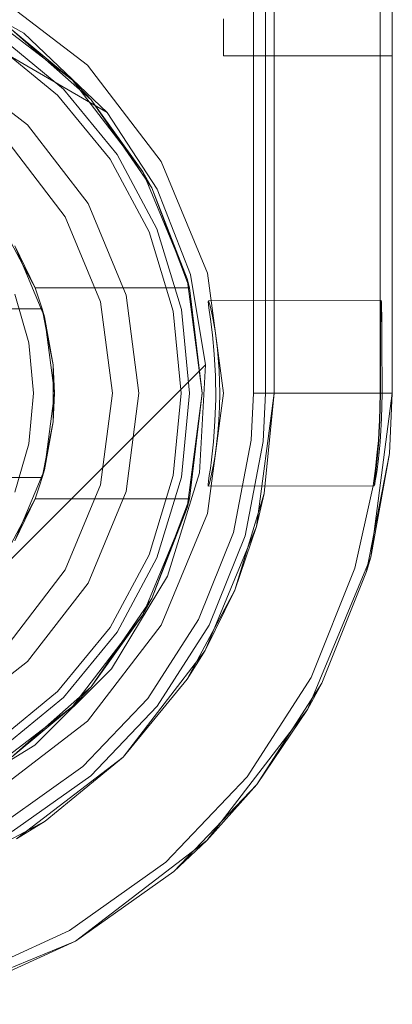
# Model space of a CAD drawing. Extents: x -420 to 300, y 62 to 1112.
# Tile 171 of 227: x -58.8291 to -58.7409, y 386.5903 to 386.8238. Entities that reach past the tile are written whole.
import ezdxf

# ---------------------------------------------------------------- set-up
doc = ezdxf.new("R2010")
doc.units = 0
doc.layers.get('0').update_dxf_attribs({"lineweight": 13})

# ---------------------------------------------------------------- blocks, each defined once
blk = doc.blocks.new('Blockreferenz-A06CPV5FL0', base_point=(-61.34085, 386.58521))
at = {"color": 251, "linetype": 'ByBlock', "lineweight": -2, "ltscale": 0.13, "true_color": 0x636363}
for p, q in [((-58.77374, 390.03521), (-58.77374, 386.73521)), ((-58.74086, 386.73521), (-58.74086, 390.03521)), ((-58.74374, 390.01488), (-58.74374, 386.75721)), ((-58.82811, 386.82064), (-58.85198, 386.83382)), ((-58.81307, 386.81299), (-58.83586, 386.83047)), ((-58.84006, 386.8202), (-58.80839, 386.8018)), ((-58.84006, 386.8202), (-58.80839, 386.8018)), ((-58.80839, 386.8018), (-58.82811, 386.82064)), ((-58.79559, 386.79021), (-58.81307, 386.81299)), ((-58.80839, 386.8018), (-58.79655, 386.78361)), ((-58.80839, 386.8018), (-58.80839, 386.8018)), ((-58.80839, 386.8018), (-58.79655, 386.78361)), ((-58.7846, 386.76368), (-58.79559, 386.79021)), ((-58.79655, 386.78361), (-58.78867, 386.7634)), ((-58.79655, 386.78361), (-58.78867, 386.7634)), ((-58.78867, 386.7634), (-58.78507, 386.74199)), ((-58.78867, 386.7634), (-58.78507, 386.74199)), ((-58.78086, 386.73521), (-58.7846, 386.76368)), ((-58.78446, 386.75696), (-58.78437, 386.7571)), ((-58.78429, 386.75549), (-58.78446, 386.75696)), ((-58.74374, 386.75721), (-58.78437, 386.7571)), ((-58.78437, 386.7571), (-58.78402, 386.75593)), ((-58.74347, 386.75721), (-58.74374, 386.75721)), ((-58.74374, 386.75721), (-58.74374, 386.75721)), ((-58.74374, 386.75721), (-58.74374, 386.7535)), ((-58.74355, 386.75553), (-58.74351, 386.75678)), ((-58.74351, 386.75678), (-58.74347, 386.75721)), ((-58.74344, 386.75678), (-58.74347, 386.75721)), ((-58.7434, 386.75553), (-58.74344, 386.75678)), ((-58.78392, 386.75279), (-58.78429, 386.75549)), ((-58.78402, 386.75593), (-58.78347, 386.75351)), ((-58.74358, 386.7535), (-58.74355, 386.75553)), ((-58.74337, 386.7535), (-58.7434, 386.75553)), ((-58.78346, 386.74905), (-58.78392, 386.75279)), ((-58.78347, 386.75351), (-58.78284, 386.75001)), ((-58.74374, 386.7535), (-58.74374, 386.75076)), ((-58.74361, 386.75076), (-58.74358, 386.7535)), ((-58.74334, 386.75076), (-58.74337, 386.7535)), ((-58.78303, 386.74447), (-58.78346, 386.74905)), ((-58.78284, 386.75001), (-58.78226, 386.7456)), ((-58.74374, 386.75076), (-58.74374, 386.74743)), ((-58.74363, 386.74743), (-58.74361, 386.75076)), ((-58.74331, 386.74743), (-58.74334, 386.75076)), ((-58.74374, 386.74743), (-58.74374, 386.74363)), ((-58.74365, 386.74363), (-58.74363, 386.74743)), ((-58.7433, 386.74363), (-58.74331, 386.74743)), ((-58.78275, 386.73933), (-58.78303, 386.74447)), ((-58.78226, 386.7456), (-58.78185, 386.74058)), ((-58.74374, 386.74363), (-58.74374, 386.7395)), ((-58.74366, 386.7395), (-58.74365, 386.74363)), ((-58.74329, 386.7395), (-58.7433, 386.74363)), ((-58.78507, 386.74199), (-58.89764, 386.62942)), ((-58.78507, 386.74199), (-58.89764, 386.62942)), ((-58.78507, 386.74199), (-58.78654, 386.71637)), ((-58.78507, 386.74199), (-58.78507, 386.74199)), ((-58.78185, 386.74058), (-58.7817, 386.73521)), ((-58.78268, 386.73393), (-58.78275, 386.73933)), ((-58.74374, 386.7395), (-58.74374, 386.73521)), ((-58.74367, 386.73521), (-58.74366, 386.7395)), ((-58.74328, 386.73521), (-58.74329, 386.7395)), ((-58.7846, 386.70674), (-58.78086, 386.73521)), ((-58.7817, 386.73521), (-58.78175, 386.73199)), ((-58.77374, 386.73521), (-58.77427, 386.72407)), ((-58.77097, 386.73521), (-58.77374, 386.73521)), ((-58.76553, 386.73521), (-58.77097, 386.73521)), ((-58.76036, 386.73521), (-58.76553, 386.73521)), ((-58.75566, 386.73521), (-58.76036, 386.73521)), ((-58.75157, 386.73521), (-58.75566, 386.73521)), ((-58.74823, 386.73521), (-58.75157, 386.73521)), ((-58.74576, 386.73521), (-58.74823, 386.73521)), ((-58.74597, 386.69638), (-58.74086, 386.73521)), ((-58.74425, 386.73521), (-58.74576, 386.73521)), ((-58.74374, 386.73521), (-58.74425, 386.73521)), ((-58.74377, 386.73195), (-58.74374, 386.73521)), ((-58.74374, 386.73521), (-58.74367, 386.73521)), ((-58.7437, 386.73195), (-58.74367, 386.73521)), ((-58.74332, 386.73218), (-58.74328, 386.73521)), ((-58.74328, 386.73521), (-58.74086, 386.73521)), ((-58.78286, 386.7286), (-58.78268, 386.73393)), ((-58.78175, 386.73199), (-58.78191, 386.72885)), ((-58.74388, 386.72878), (-58.74377, 386.73195)), ((-58.7438, 386.72878), (-58.7437, 386.73195)), ((-58.74341, 386.72923), (-58.74332, 386.73218)), ((-58.78322, 386.72369), (-58.78286, 386.7286)), ((-58.78191, 386.72885), (-58.78215, 386.72583)), ((-58.74403, 386.72597), (-58.74388, 386.72878)), ((-58.74394, 386.72597), (-58.7438, 386.72878)), ((-58.74356, 386.72639), (-58.74341, 386.72923)), ((-58.78215, 386.72583), (-58.78246, 386.72303)), ((-58.74416, 386.72403), (-58.74403, 386.72597)), ((-58.74407, 386.72402), (-58.74394, 386.72597)), ((-58.74376, 386.72372), (-58.74356, 386.72639)), ((-58.78368, 386.71946), (-58.78322, 386.72369)), ((-58.77427, 386.72407), (-58.77848, 386.70221)), ((-58.7444, 386.72122), (-58.74416, 386.72403)), ((-58.74436, 386.72037), (-58.74407, 386.72402)), ((-58.74399, 386.72127), (-58.74376, 386.72372)), ((-58.78246, 386.72303), (-58.78282, 386.72049)), ((-58.74482, 386.71738), (-58.7444, 386.72122)), ((-58.74423, 386.71906), (-58.74399, 386.72127)), ((-58.78395, 386.71738), (-58.78368, 386.71946)), ((-58.78282, 386.72049), (-58.7832, 386.71827)), ((-58.74467, 386.71736), (-58.74436, 386.72037)), ((-58.74447, 386.71717), (-58.74423, 386.71906)), ((-58.78654, 386.71637), (-58.79413, 386.69185)), ((-58.78419, 386.71568), (-58.78395, 386.71738)), ((-58.78357, 386.71641), (-58.7839, 386.71495)), ((-58.7832, 386.71827), (-58.78357, 386.71641)), ((-58.74538, 386.71329), (-58.74482, 386.71738)), ((-58.74485, 386.71577), (-58.74467, 386.71736)), ((-58.74469, 386.71562), (-58.74447, 386.71717)), ((-58.78445, 386.71359), (-58.78436, 386.71441)), ((-58.78436, 386.71441), (-58.78419, 386.71568)), ((-58.7839, 386.71495), (-58.78417, 386.71391)), ((-58.74509, 386.71371), (-58.745, 386.71455)), ((-58.74502, 386.71364), (-58.74488, 386.71443)), ((-58.745, 386.71455), (-58.74485, 386.71577)), ((-58.74488, 386.71443), (-58.74469, 386.71562)), ((-58.78446, 386.71322), (-58.78445, 386.71359)), ((-58.78436, 386.71333), (-58.78446, 386.71322)), ((-58.78446, 386.71322), (-58.74511, 386.71325)), ((-58.78417, 386.71391), (-58.78436, 386.71333)), ((-58.7497, 386.69376), (-58.74538, 386.71329)), ((-58.74513, 386.71327), (-58.74509, 386.71371)), ((-58.74511, 386.71325), (-58.74513, 386.71327)), ((-58.74511, 386.71325), (-58.74502, 386.71364)), ((-58.79559, 386.68021), (-58.7846, 386.70674)), ((-58.77848, 386.70221), (-58.78676, 386.68154)), ((-58.76095, 386.66021), (-58.74597, 386.69638)), ((-58.76009, 386.66779), (-58.7497, 386.69376)), ((-58.79413, 386.69185), (-58.80738, 386.66988)), ((-58.78676, 386.68154), (-58.79879, 386.66281)), ((-58.81307, 386.65743), (-58.79559, 386.68021)), ((-58.80738, 386.66988), (-58.82553, 386.65173)), ((-58.77521, 386.64426), (-58.76009, 386.66779)), ((-58.79879, 386.66281), (-58.81416, 386.64669)), ((-58.78479, 386.62914), (-58.76095, 386.66021)), ((-58.83586, 386.63994), (-58.81307, 386.65743)), ((-58.82553, 386.65173), (-58.8475, 386.63848)), ((-58.81416, 386.64669), (-58.8323, 386.63378)), ((-58.79451, 386.62402), (-58.77521, 386.64426)), ((-58.81586, 386.6053), (-58.78479, 386.62914)), ((-58.8173, 386.6078), (-58.79451, 386.62402)), ((-58.84274, 386.59618), (-58.8173, 386.6078)), ((-58.85203, 386.59032), (-58.81586, 386.6053))]:
    blk.add_line(p, q, dxfattribs=at)
blk = doc.blocks.new('Blockreferenz-A06CPV5NL0', base_point=(-61.34085, 386.58521))
at = {"color": 9, "linetype": 'ByBlock', "lineweight": -2, "ltscale": 0.13, "true_color": 0xc1c9c4}
for p, q in [((-58.76886, 390.03521), (-58.76886, 386.73521)), ((-58.74086, 386.73521), (-58.74086, 390.03521)), ((-58.74086, 386.73521), (-58.74086, 390.03521)), ((-58.77086, 388.08521), (-58.77086, 386.73521)), ((-58.76886, 386.73521), (-58.76886, 386.91121)), ((-58.78086, 386.82399), (-58.78086, 386.81923)), ((-58.78086, 386.82399), (-58.78086, 386.81923)), ((-58.74086, 386.81923), (-58.74086, 386.82399)), ((-58.74086, 386.82399), (-58.74086, 386.81923)), ((-58.81873, 386.80733), (-58.83419, 386.82002)), ((-58.83419, 386.82002), (-58.81873, 386.80733)), ((-58.78086, 386.81923), (-58.78086, 386.81623)), ((-58.78086, 386.81923), (-58.78086, 386.81623)), ((-58.74086, 386.81623), (-58.74086, 386.81923)), ((-58.74086, 386.81923), (-58.74086, 386.81623)), ((-58.82015, 386.80592), (-58.8353, 386.81835)), ((-58.78086, 386.81623), (-58.78086, 386.81521)), ((-58.78086, 386.81623), (-58.78086, 386.81521)), ((-58.78086, 386.81521), (-58.74086, 386.81521)), ((-58.78086, 386.81521), (-58.78086, 386.81521)), ((-58.78086, 386.81521), (-58.74086, 386.81521)), ((-58.74086, 386.81521), (-58.74086, 386.81623)), ((-58.74086, 386.81623), (-58.74086, 386.81521)), ((-58.74086, 386.81521), (-58.74086, 386.81521)), ((-58.82722, 386.79885), (-58.84586, 386.81315)), ((-58.82722, 386.79885), (-58.84586, 386.81315)), ((-58.80771, 386.79076), (-58.82015, 386.80592)), ((-58.80605, 386.79187), (-58.81873, 386.80733)), ((-58.81873, 386.80733), (-58.80605, 386.79187)), ((-58.81291, 386.78021), (-58.82722, 386.79885)), ((-58.81291, 386.78021), (-58.82722, 386.79885)), ((-58.81832, 386.77709), (-58.83163, 386.79443)), ((-58.83163, 386.79443), (-58.81832, 386.77709)), ((-58.79662, 386.77424), (-58.80605, 386.79187)), ((-58.80605, 386.79187), (-58.79662, 386.77424)), ((-58.79847, 386.77348), (-58.80771, 386.79076)), ((-58.80392, 386.7585), (-58.81291, 386.78021)), ((-58.80392, 386.7585), (-58.81291, 386.78021)), ((-58.80995, 386.75689), (-58.81832, 386.77709)), ((-58.81832, 386.77709), (-58.80995, 386.75689)), ((-58.79278, 386.75472), (-58.79847, 386.77348)), ((-58.79082, 386.75511), (-58.79662, 386.77424)), ((-58.79662, 386.77424), (-58.79082, 386.75511)), ((-58.80086, 386.73521), (-58.80392, 386.7585)), ((-58.80086, 386.73521), (-58.80392, 386.7585)), ((-58.8071, 386.73521), (-58.80995, 386.75689)), ((-58.80995, 386.75689), (-58.8071, 386.73521)), ((-58.79086, 386.73521), (-58.79278, 386.75472)), ((-58.78886, 386.73521), (-58.79082, 386.75511)), ((-58.79082, 386.75511), (-58.78886, 386.73521)), ((-58.80995, 386.71353), (-58.8071, 386.73521)), ((-58.8071, 386.73521), (-58.80995, 386.71353)), ((-58.80392, 386.71191), (-58.80086, 386.73521)), ((-58.80392, 386.71191), (-58.80086, 386.73521)), ((-58.79278, 386.7157), (-58.79086, 386.73521)), ((-58.79082, 386.71531), (-58.78886, 386.73521)), ((-58.78886, 386.73521), (-58.79082, 386.71531)), ((-58.76886, 386.73521), (-58.77301, 386.70363)), ((-58.77086, 386.73521), (-58.7714, 386.7238)), ((-58.7712, 386.71141), (-58.76886, 386.73521)), ((-58.76809, 386.73521), (-58.77086, 386.73521)), ((-58.76886, 386.73521), (-58.76886, 386.73521)), ((-58.76265, 386.73521), (-58.76809, 386.73521)), ((-58.75748, 386.73521), (-58.76265, 386.73521)), ((-58.75278, 386.73521), (-58.75748, 386.73521)), ((-58.74869, 386.73521), (-58.75278, 386.73521)), ((-58.74535, 386.73521), (-58.74869, 386.73521)), ((-58.74597, 386.69638), (-58.74086, 386.73521)), ((-58.74288, 386.73521), (-58.74535, 386.73521)), ((-58.74137, 386.73521), (-58.74288, 386.73521)), ((-58.74153, 386.72095), (-58.74086, 386.73521)), ((-58.74153, 386.72095), (-58.74086, 386.73521)), ((-58.74086, 386.73521), (-58.74137, 386.73521)), ((-58.74086, 386.73521), (-58.74086, 386.73521)), ((-58.7714, 386.7238), (-58.77572, 386.7014)), ((-58.74693, 386.69295), (-58.74153, 386.72095)), ((-58.74597, 386.69638), (-58.74153, 386.72095)), ((-58.79847, 386.69694), (-58.79278, 386.7157)), ((-58.79662, 386.69617), (-58.79082, 386.71531)), ((-58.79082, 386.71531), (-58.79662, 386.69617)), ((-58.81832, 386.69333), (-58.80995, 386.71353)), ((-58.80995, 386.71353), (-58.81832, 386.69333)), ((-58.81291, 386.69021), (-58.80392, 386.71191)), ((-58.81291, 386.69021), (-58.80392, 386.71191)), ((-58.7712, 386.71141), (-58.77814, 386.68852)), ((-58.77301, 386.70363), (-58.7712, 386.71141)), ((-58.77301, 386.70363), (-58.7852, 386.67421)), ((-58.77814, 386.68852), (-58.77301, 386.70363)), ((-58.77572, 386.7014), (-58.7842, 386.68022)), ((-58.80771, 386.67965), (-58.79847, 386.69694)), ((-58.80605, 386.67854), (-58.79662, 386.69617)), ((-58.79662, 386.69617), (-58.80605, 386.67854)), ((-58.76095, 386.66021), (-58.74597, 386.69638)), ((-58.74693, 386.69295), (-58.74597, 386.69638)), ((-58.83163, 386.67598), (-58.81832, 386.69333)), ((-58.81832, 386.69333), (-58.83163, 386.67598)), ((-58.75753, 386.66647), (-58.74693, 386.69295)), ((-58.82722, 386.67157), (-58.81291, 386.69021)), ((-58.82722, 386.67157), (-58.81291, 386.69021)), ((-58.77814, 386.68852), (-58.78942, 386.66743)), ((-58.7852, 386.67421), (-58.77814, 386.68852)), ((-58.82015, 386.6645), (-58.80771, 386.67965)), ((-58.7842, 386.68022), (-58.79653, 386.66103)), ((-58.81873, 386.66308), (-58.80605, 386.67854)), ((-58.80605, 386.67854), (-58.81873, 386.66308)), ((-58.7852, 386.67421), (-58.80459, 386.64894)), ((-58.78942, 386.66743), (-58.7852, 386.67421)), ((-58.84586, 386.65726), (-58.82722, 386.67157)), ((-58.84586, 386.65726), (-58.82722, 386.67157)), ((-58.80459, 386.64894), (-58.78942, 386.66743)), ((-58.77295, 386.64248), (-58.75753, 386.66647)), ((-58.76095, 386.66021), (-58.75753, 386.66647)), ((-58.8353, 386.65206), (-58.82015, 386.6645)), ((-58.83419, 386.6504), (-58.81873, 386.66308)), ((-58.81873, 386.66308), (-58.83419, 386.6504)), ((-58.79653, 386.66103), (-58.81227, 386.64452)), ((-58.78479, 386.62914), (-58.76095, 386.66021)), ((-58.77295, 386.64248), (-58.76095, 386.66021)), ((-58.80459, 386.64894), (-58.82986, 386.62955)), ((-58.82308, 386.63377), (-58.80459, 386.64894)), ((-58.81227, 386.64452), (-58.83086, 386.63128)), ((-58.79263, 386.62184), (-58.77295, 386.64248)), ((-58.78479, 386.62914), (-58.77295, 386.64248)), ((-58.82308, 386.63377), (-58.84417, 386.62249)), ((-58.82986, 386.62955), (-58.82308, 386.63377)), ((-58.81586, 386.6053), (-58.78479, 386.62914)), ((-58.79263, 386.62184), (-58.78479, 386.62914)), ((-58.81586, 386.6053), (-58.79263, 386.62184)), ((-58.81586, 386.6053), (-58.79263, 386.62184)), ((-58.85203, 386.59032), (-58.81586, 386.6053)), ((-58.8418, 386.59346), (-58.81586, 386.6053)), ((-58.8418, 386.59346), (-58.81586, 386.6053))]:
    blk.add_line(p, q, dxfattribs=at)
blk = doc.blocks.new('Blockreferenz-A06CPV5XL0', base_point=(-59.00586, 386.42279))
at = {"color": 0, "linetype": 'ByBlock', "lineweight": -2, "ltscale": 0.13}
for p, q in [((-58.83836, 386.82614), (-58.81661, 386.80945)), ((-58.81661, 386.80945), (-58.83836, 386.82614)), ((-58.83116, 386.82159), (-58.81221, 386.80477)), ((-58.81661, 386.80945), (-58.83116, 386.82159)), ((-58.81661, 386.80945), (-58.83116, 386.82159)), ((-58.81221, 386.80477), (-58.83116, 386.82159)), ((-58.81221, 386.80477), (-58.81661, 386.80945)), ((-58.81221, 386.80477), (-58.81661, 386.80945)), ((-58.81661, 386.80945), (-58.79992, 386.78771)), ((-58.79992, 386.78771), (-58.81661, 386.80945)), ((-58.79992, 386.78771), (-58.81221, 386.80477)), ((-58.81221, 386.80477), (-58.79783, 386.78391)), ((-58.79992, 386.78771), (-58.81221, 386.80477)), ((-58.79783, 386.78391), (-58.81221, 386.80477)), ((-58.79783, 386.78391), (-58.79992, 386.78771)), ((-58.79992, 386.78771), (-58.78943, 386.76238)), ((-58.79783, 386.78391), (-58.79992, 386.78771)), ((-58.78943, 386.76238), (-58.79992, 386.78771)), ((-58.78943, 386.76238), (-58.79783, 386.78391)), ((-58.79783, 386.78391), (-58.78888, 386.76021)), ((-58.78943, 386.76238), (-58.79783, 386.78391)), ((-58.78888, 386.76021), (-58.79783, 386.78391)), ((-58.83189, 386.77237), (-58.82835, 386.76565)), ((-58.83023, 386.77021), (-58.82324, 386.75332)), ((-58.82547, 386.76021), (-58.83023, 386.77021)), ((-58.82835, 386.76565), (-58.82547, 386.76021)), ((-58.78888, 386.76021), (-58.78943, 386.76238)), ((-58.78888, 386.76021), (-58.78943, 386.76238)), ((-58.78943, 386.76238), (-58.78586, 386.73521)), ((-58.78586, 386.73521), (-58.78943, 386.76238)), ((-58.82696, 386.74715), (-58.83025, 386.75869)), ((-58.82486, 386.75855), (-58.82547, 386.76021)), ((-58.82547, 386.76021), (-58.78888, 386.76021)), ((-58.82547, 386.76021), (-58.78888, 386.76021)), ((-58.82547, 386.76021), (-58.82547, 386.76021)), ((-58.8243, 386.75689), (-58.82486, 386.75855)), ((-58.78586, 386.73521), (-58.78888, 386.76021)), ((-58.78888, 386.76021), (-58.78888, 386.76021)), ((-58.82377, 386.75521), (-58.8243, 386.75689)), ((-58.82377, 386.75521), (-58.95794, 386.75521)), ((-58.95769, 386.75521), (-58.82402, 386.75521)), ((-58.82402, 386.75521), (-58.82377, 386.75521)), ((-58.82118, 386.74196), (-58.82377, 386.75521)), ((-58.82377, 386.75521), (-58.82355, 386.75408)), ((-58.82324, 386.75332), (-58.82377, 386.75521)), ((-58.82377, 386.75521), (-58.82377, 386.75521)), ((-58.82355, 386.75408), (-58.8229, 386.75075)), ((-58.82324, 386.75332), (-58.82086, 386.73521)), ((-58.82118, 386.74196), (-58.82324, 386.75332)), ((-58.8229, 386.75075), (-58.82118, 386.74196)), ((-58.82586, 386.73521), (-58.82696, 386.74715)), ((-58.82118, 386.73768), (-58.82118, 386.74196)), ((-58.82086, 386.73521), (-58.82118, 386.74196)), ((-58.82118, 386.73273), (-58.82118, 386.73768)), ((-58.82696, 386.72326), (-58.82586, 386.73521)), ((-58.82086, 386.73521), (-58.82324, 386.71709)), ((-58.82118, 386.72846), (-58.82086, 386.73521)), ((-58.78586, 386.73521), (-58.78943, 386.70803)), ((-58.78943, 386.70803), (-58.78586, 386.73521)), ((-58.78888, 386.71021), (-58.78586, 386.73521)), ((-58.82118, 386.72846), (-58.82118, 386.73273)), ((-58.82377, 386.71521), (-58.82118, 386.72846)), ((-58.82324, 386.71709), (-58.82118, 386.72846)), ((-58.82118, 386.72846), (-58.8229, 386.71966)), ((-58.83025, 386.71173), (-58.82696, 386.72326)), ((-58.8229, 386.71966), (-58.82355, 386.71634)), ((-58.82324, 386.71709), (-58.83023, 386.70021)), ((-58.82377, 386.71521), (-58.82324, 386.71709)), ((-58.82355, 386.71634), (-58.82377, 386.71521)), ((-58.95794, 386.71521), (-58.82377, 386.71521)), ((-58.82402, 386.71521), (-58.95769, 386.71521)), ((-58.8243, 386.71353), (-58.82377, 386.71521)), ((-58.82377, 386.71521), (-58.82402, 386.71521)), ((-58.82377, 386.71521), (-58.82377, 386.71521)), ((-58.82547, 386.71021), (-58.82486, 386.71186)), ((-58.82486, 386.71186), (-58.8243, 386.71353)), ((-58.83023, 386.70021), (-58.82547, 386.71021)), ((-58.82547, 386.71021), (-58.82835, 386.70476)), ((-58.78888, 386.71021), (-58.82547, 386.71021)), ((-58.82547, 386.71021), (-58.78888, 386.71021)), ((-58.82547, 386.71021), (-58.82547, 386.71021)), ((-58.78888, 386.71021), (-58.79783, 386.68651)), ((-58.79783, 386.68651), (-58.78888, 386.71021)), ((-58.78943, 386.70803), (-58.78888, 386.71021)), ((-58.78943, 386.70803), (-58.78888, 386.71021)), ((-58.78888, 386.71021), (-58.78888, 386.71021)), ((-58.78943, 386.70803), (-58.79992, 386.68271)), ((-58.79992, 386.68271), (-58.78943, 386.70803)), ((-58.79783, 386.68651), (-58.78943, 386.70803)), ((-58.79783, 386.68651), (-58.78943, 386.70803)), ((-58.82835, 386.70476), (-58.83189, 386.69804)), ((-58.79783, 386.68651), (-58.81221, 386.66564)), ((-58.81221, 386.66564), (-58.79783, 386.68651)), ((-58.79992, 386.68271), (-58.79783, 386.68651)), ((-58.79992, 386.68271), (-58.79783, 386.68651)), ((-58.79992, 386.68271), (-58.81661, 386.66096)), ((-58.81661, 386.66096), (-58.79992, 386.68271)), ((-58.81221, 386.66564), (-58.79992, 386.68271)), ((-58.81221, 386.66564), (-58.79992, 386.68271)), ((-58.81221, 386.66564), (-58.83116, 386.64883)), ((-58.83116, 386.64883), (-58.81221, 386.66564)), ((-58.81661, 386.66096), (-58.81221, 386.66564)), ((-58.81661, 386.66096), (-58.81221, 386.66564)), ((-58.81661, 386.66096), (-58.83836, 386.64427)), ((-58.83836, 386.64427), (-58.81661, 386.66096)), ((-58.83116, 386.64883), (-58.81661, 386.66096)), ((-58.83116, 386.64883), (-58.81661, 386.66096))]:
    blk.add_line(p, q, dxfattribs=at)

msp = doc.modelspace()

# ---------------------------------------------------------------- block references
at = {"ltscale": 0.13}
for name, p in [('Blockreferenz-A06CPV5FL0', (-61.34085, 386.58521)), ('Blockreferenz-A06CPV5NL0', (-61.34085, 386.58521)), ('Blockreferenz-A06CPV5XL0', (-59.00586, 386.42279))]:
    msp.add_blockref(name, p, dxfattribs=at)

doc.saveas('drawing.dxf')
